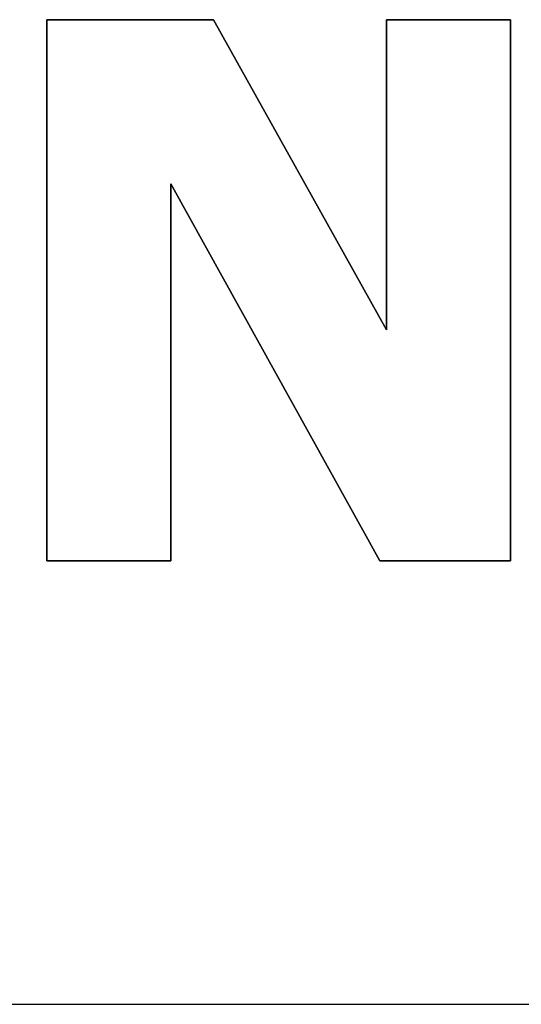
# Model space of a CAD drawing. Extents: x -4.2 to 4.1, y -6.8 to 5.8.
# Tile 162 of 214: x -0.03 to 0.085, y -4.227 to -4. Entities that reach past the tile are written whole.
import ezdxf

# ---------------------------------------------------------------- set-up
doc = ezdxf.new("R2010")
doc.units = 0
doc.layers.get('0').update_dxf_attribs({"linetype": 'CONTINUOUS'})

# ---------------------------------------------------------------- blocks, each defined once
blk = doc.blocks.new('*U1')
for p, q in [((-0.02406, -3.99962, 4.435), (0.01443, -3.99962, 4.435)), ((-0.02406, -4.12462, 4.435), (-0.02406, -3.99962, 4.435)), ((0.01443, -3.99962, 4.4349), (-0.02406, -3.99962, 4.4349)), ((-0.02406, -3.99962, 4.4349), (-0.02406, -4.12462, 4.4349)), ((0.01443, -3.99962, 4.435), (0.05434, -4.07124, 4.435)), ((0.05434, -4.07124, 4.4349), (0.01443, -3.99962, 4.4349)), ((0.05434, -3.99962, 4.435), (0.08301, -3.99962, 4.435)), ((0.05434, -4.07124, 4.435), (0.05434, -3.99962, 4.435)), ((0.08301, -3.99962, 4.4349), (0.05434, -3.99962, 4.4349)), ((0.05434, -3.99962, 4.4349), (0.05434, -4.07124, 4.4349)), ((0.08301, -3.99962, 4.435), (0.08301, -4.12462, 4.435)), ((0.08301, -4.12462, 4.4349), (0.08301, -3.99962, 4.4349)), ((0.05282, -4.12462, 4.435), (0.0046, -4.03751, 4.435)), ((0.0046, -4.03751, 4.435), (0.0046, -4.12462, 4.435)), ((0.0046, -4.03751, 4.4349), (0.05282, -4.12462, 4.4349)), ((0.0046, -4.12462, 4.4349), (0.0046, -4.03751, 4.4349)), ((0.0046, -4.12462, 4.435), (-0.02406, -4.12462, 4.435)), ((-0.02406, -4.12462, 4.4349), (0.0046, -4.12462, 4.4349)), ((0.08301, -4.12462, 4.435), (0.05282, -4.12462, 4.435)), ((0.05282, -4.12462, 4.4349), (0.08301, -4.12462, 4.4349)), ((-3.0075, -4.227, 4.435), (0.7425, -4.227, 4.435)), ((-3.0075, -4.227, 4.4349), (0.7425, -4.227, 4.4349))]:
    blk.add_line(p, q)
at = {"extrusion": (1, 0, 0)}
for p, q in [((-0.02406, -4.12462, 4.435), (-0.02406, -3.99962, 4.435)), ((-0.02406, -3.99962, 4.435), (-0.02406, -3.99962, 4.4349)), ((-0.02406, -3.99962, 4.4349), (-0.02406, -4.12462, 4.4349)), ((0.05434, -4.07124, 4.435), (0.05434, -3.99962, 4.435)), ((0.05434, -3.99962, 4.435), (0.05434, -3.99962, 4.4349)), ((0.05434, -3.99962, 4.4349), (0.05434, -4.07124, 4.4349)), ((0.05434, -4.07124, 4.435), (0.05434, -4.07124, 4.4349)), ((-0.02406, -4.12462, 4.435), (-0.02406, -4.12462, 4.4349))]:
    blk.add_line(p, q, dxfattribs=at)
at = {"extrusion": (0, -1, 0)}
for p, q in [((-0.02406, -3.99962, 4.435), (0.01443, -3.99962, 4.435)), ((-0.02406, -3.99962, 4.435), (-0.02406, -3.99962, 4.4349)), ((0.01443, -3.99962, 4.4349), (-0.02406, -3.99962, 4.4349)), ((0.01443, -3.99962, 4.435), (0.01443, -3.99962, 4.4349)), ((0.05434, -3.99962, 4.435), (0.08301, -3.99962, 4.435)), ((0.05434, -3.99962, 4.435), (0.05434, -3.99962, 4.4349)), ((0.08301, -3.99962, 4.4349), (0.05434, -3.99962, 4.4349)), ((0.08301, -3.99962, 4.435), (0.08301, -3.99962, 4.4349)), ((-3.0075, -4.227, 4.4349), (0.7425, -4.227, 4.4349)), ((-3.0075, -4.227, 4.435), (0.7425, -4.227, 4.435))]:
    blk.add_line(p, q, dxfattribs=at)
at = {"extrusion": (-0.873515, -0.486796, 0)}
for p, q in [((0.01443, -3.99962, 4.435), (0.05434, -4.07124, 4.435)), ((0.01443, -3.99962, 4.435), (0.01443, -3.99962, 4.4349)), ((0.05434, -4.07124, 4.4349), (0.01443, -3.99962, 4.4349)), ((0.05434, -4.07124, 4.435), (0.05434, -4.07124, 4.4349))]:
    blk.add_line(p, q, dxfattribs=at)
at = {"extrusion": (-1, 0, 0)}
for p, q in [((0.08301, -3.99962, 4.435), (0.08301, -4.12462, 4.435)), ((0.08301, -3.99962, 4.435), (0.08301, -3.99962, 4.4349)), ((0.08301, -4.12462, 4.4349), (0.08301, -3.99962, 4.4349)), ((0.0046, -4.03751, 4.435), (0.0046, -4.12462, 4.435)), ((0.0046, -4.03751, 4.435), (0.0046, -4.03751, 4.4349)), ((0.0046, -4.12462, 4.4349), (0.0046, -4.03751, 4.4349)), ((0.0046, -4.12462, 4.435), (0.0046, -4.12462, 4.4349)), ((0.08301, -4.12462, 4.435), (0.08301, -4.12462, 4.4349))]:
    blk.add_line(p, q, dxfattribs=at)
at = {"extrusion": (0.874924, 0.48426, 0)}
for p, q in [((0.05282, -4.12462, 4.435), (0.0046, -4.03751, 4.435)), ((0.0046, -4.03751, 4.435), (0.0046, -4.03751, 4.4349)), ((0.0046, -4.03751, 4.4349), (0.05282, -4.12462, 4.4349)), ((0.05282, -4.12462, 4.435), (0.05282, -4.12462, 4.4349))]:
    blk.add_line(p, q, dxfattribs=at)
at = {"extrusion": (0, 1, 0)}
for p, q in [((0.0046, -4.12462, 4.435), (-0.02406, -4.12462, 4.435)), ((-0.02406, -4.12462, 4.435), (-0.02406, -4.12462, 4.4349)), ((-0.02406, -4.12462, 4.4349), (0.0046, -4.12462, 4.4349)), ((0.0046, -4.12462, 4.435), (0.0046, -4.12462, 4.4349)), ((0.08301, -4.12462, 4.435), (0.05282, -4.12462, 4.435)), ((0.05282, -4.12462, 4.435), (0.05282, -4.12462, 4.4349)), ((0.05282, -4.12462, 4.4349), (0.08301, -4.12462, 4.4349)), ((0.08301, -4.12462, 4.435), (0.08301, -4.12462, 4.4349))]:
    blk.add_line(p, q, dxfattribs=at)

msp = doc.modelspace()

# ---------------------------------------------------------------- block references
msp.add_blockref('*U1', (0, 0))

doc.saveas('drawing.dxf')
